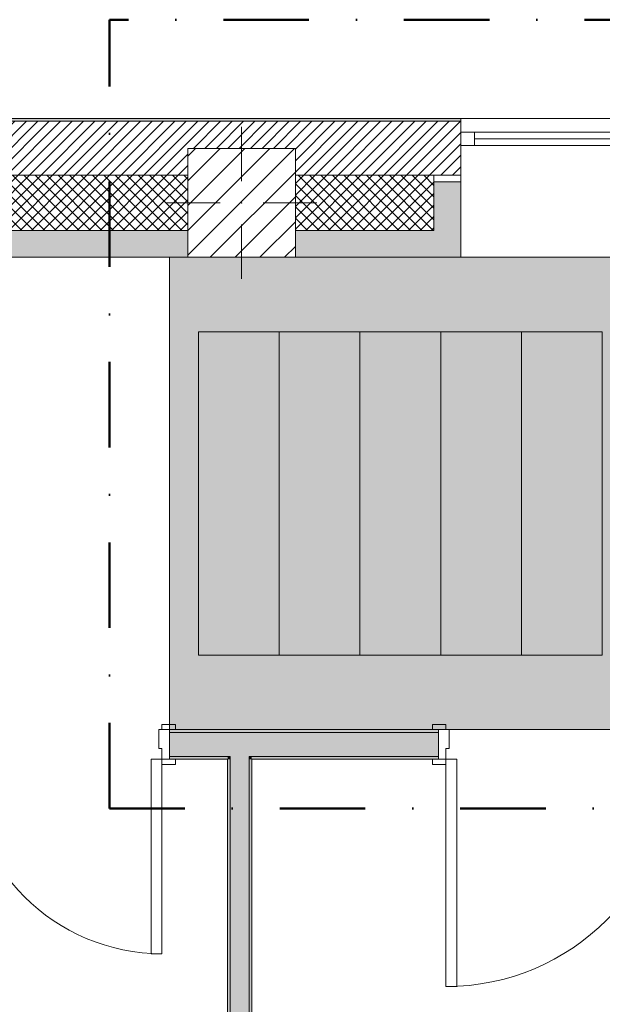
# Model space of a CAD drawing. Header units: millimetres. Extents: x -40968 to 13979, y -19284 to 4746.
# Tile 28 of 106: x -28834 to -26670, y 1090 to 4746. Entities that reach past the tile are written whole.
import ezdxf

# ---------------------------------------------------------------- set-up
doc = ezdxf.new("R2010")
doc.units = ezdxf.units.MM
doc.header["$MEASUREMENT"] = 0
doc.linetypes.add('Punto & Rayas', pattern=[670.277762, 317.5, -176.388889, 0, -176.388874])
doc.linetypes.add('Wipeout_Contour', pattern=[1000, 0, -1000])
for name, color, linetype, lineweight, true_color in [('01_2D_Ambit_Pluma_Nº__242', 7, 'Continuous', 50, 0xfb0013), ('07_CR_Cel Ras pladur_Pluma_Nº__102', 7, 'Continuous', 5, 0xcccccc), ('12_FAÇ_Façana_Pluma_Nº__102', 7, 'Continuous', 5, 0xcccccc), ('12_FAÇ_Façana_Pluma_Nº__174', 7, 'Continuous', 13, 0xe4ad2c), ('12_FAÇ_Façana_Pluma_Nº__176', 7, 'Continuous', 15, 0x93a0c6), ('12_FAÇ_Façana_Pluma_Nº__43', 7, 'Continuous', 5, 0xa4a4a6), ('Nuevo_07_CR_Cel Ras_lames_Pluma_Nº__177', 7, 'Continuous', 15, 0xf7e046), ('Puertas Archicad_Pluma_Nº__3', 7, 'Continuous', 5, 0xa4a4a4), ('Ventanas Archicad_Pluma_Nº__23', 7, 'Continuous', 5, 0xa4a4a6), ('Ventanas Archicad_Pluma_Nº__3', 7, 'Continuous', 5, 0xa4a4a4), ('Ventanas Archicad_Pluma_Nº__43', 7, 'Continuous', 5, 0xa4a4a6)]:
    doc.layers.add(name, color=color, linetype=linetype, lineweight=lineweight, true_color=true_color)
for name, color, linetype in [('07_CR_Cel Ras pladur', 7, 'Continuous'), ('10_ESTR_Pilars', 7, 'Continuous'), ('12_FAÇ_Façana', 7, 'Continuous'), ('Nuevo_07_CR_Cel Ras_lames', 7, 'Continuous'), ('Puertas Archicad', 7, 'Continuous'), ('Ventanas Archicad', 7, 'Continuous')]:
    doc.layers.add(name, color=color, linetype=linetype)
for name, color, linetype, lineweight in [('10_ESTR_Pilars_Pluma_Nº__20', 1, 'Continuous', 5), ('10_ESTR_Pilars_Pluma_Nº__28', 7, 'Continuous', 20), ('10_ESTR_Pilars_Pluma_Nº__42', 8, 'Continuous', 25), ('12_FAÇ_Façana_Pluma_Nº__2', 8, 'Continuous', 5), ('12_FAÇ_Façana_Pluma_Nº__7', 7, 'Continuous', 5), ('Nuevo_07_CR_Cel Ras_lames_Pluma_Nº__20', 1, 'Continuous', 5), ('Puertas Archicad_Pluma_Nº__1', 7, 'Continuous', 5), ('Puertas Archicad_Pluma_Nº__7', 7, 'Continuous', 5), ('Ventanas Archicad_Pluma_Nº__7', 7, 'Continuous', 5)]:
    doc.layers.add(name, color=color, linetype=linetype, lineweight=lineweight)
pattern_1 = [(45, (0, 0), (-21.213203, 21.213203), []), (135, (0, 0), (21.213203, 21.213203), [])]
pattern_2 = [(0, (0, 0), (0, 779.4), [48.75, -401.25]), (0, (225, 389.7), (0, 779.4), [48.75, -401.25]), (60, (0, 0), (-675, 389.7), [48.75, -401.25]), (60, (450, 0), (-675, 389.7), [48.75, -401.25]), (120, (48.75, 0), (675, 389.7), [48.75, -401.25]), (120, (498.75, 0), (675, 389.7), [48.75, -401.25]), (0, (0, 75), (0, 150), [0, -150, 0, -225]), (45, (75, 75), (-106.066, 106.066), [0, -112.5, 0, -187.5])]
pattern_3 = [(45, (0, 0), (-45.96194, 45.96194), [])]

# ---------------------------------------------------------------- blocks, each defined once
blk = doc.blocks.new('Forjado_1_2', base_point=(-28277.4, 2109.6))
at = {"layer": '07_CR_Cel Ras pladur_Pluma_Nº__102', "linetype": 'Continuous', "lineweight": 0, "true_color": 0x333333}
blk.add_hatch(color=250, dxfattribs=at).paths.add_polyline_path([(-28277.4, 2109.6), (7879.6, 2109.6), (7879.6, 3863.5), (-28277.4, 3863.5)])
at = {"layer": '07_CR_Cel Ras pladur_Pluma_Nº__102', "color": 254, "linetype": 'Continuous', "lineweight": 5, "true_color": 0xcccccc, "flags": 128}
blk.add_lwpolyline([(-28277.4, 2109.6), (7879.6, 2109.6), (7879.6, 3863.5), (-28277.4, 3863.5)], close=True, dxfattribs=at)
blk = doc.blocks.new('Forjado_142_2', base_point=(-27270.2, 3586.5))
at = {"layer": 'Nuevo_07_CR_Cel Ras_lames_Pluma_Nº__177', "linetype": 'Continuous', "lineweight": 0, "true_color": 0x3d3811}
blk.add_hatch(color=48, dxfattribs=at).paths.add_polyline_path([(-27270.2, 3586.5), (-27270.2, 2386.5), (-26970.2, 2386.5), (-26970.2, 3586.5)])
at = {"layer": 'Nuevo_07_CR_Cel Ras_lames_Pluma_Nº__20', "color": 1, "linetype": 'Continuous', "lineweight": 5, "flags": 128}
blk.add_lwpolyline([(-27270.2, 3586.5), (-27270.2, 2386.5), (-26970.2, 2386.5), (-26970.2, 3586.5)], close=True, dxfattribs=at)
blk = doc.blocks.new('Forjado_143_2', base_point=(-26970.2, 3586.5))
at = {"layer": 'Nuevo_07_CR_Cel Ras_lames_Pluma_Nº__177', "linetype": 'Continuous', "lineweight": 0, "true_color": 0x3d3811}
blk.add_hatch(color=48, dxfattribs=at).paths.add_polyline_path([(-26970.2, 3586.5), (-26970.2, 2386.5), (-26670.2, 2386.5), (-26670.2, 3586.5)])
at = {"layer": 'Nuevo_07_CR_Cel Ras_lames_Pluma_Nº__20', "color": 1, "linetype": 'Continuous', "lineweight": 5, "flags": 128}
blk.add_lwpolyline([(-26970.2, 3586.5), (-26970.2, 2386.5), (-26670.2, 2386.5), (-26670.2, 3586.5)], close=True, dxfattribs=at)
blk = doc.blocks.new('Forjado_148_2', base_point=(-27570.2, 3586.5))
at = {"layer": 'Nuevo_07_CR_Cel Ras_lames_Pluma_Nº__177', "linetype": 'Continuous', "lineweight": 0, "true_color": 0x3d3811}
blk.add_hatch(color=48, dxfattribs=at).paths.add_polyline_path([(-27570.2, 3586.5), (-27570.2, 2386.5), (-27270.2, 2386.5), (-27270.2, 3586.5)])
at = {"layer": 'Nuevo_07_CR_Cel Ras_lames_Pluma_Nº__20', "color": 1, "linetype": 'Continuous', "lineweight": 5, "flags": 128}
blk.add_lwpolyline([(-27570.2, 3586.5), (-27570.2, 2386.5), (-27270.2, 2386.5), (-27270.2, 3586.5)], close=True, dxfattribs=at)
blk = doc.blocks.new('Forjado_258_2', base_point=(-27870.2, 3586.5))
at = {"layer": 'Nuevo_07_CR_Cel Ras_lames_Pluma_Nº__177', "linetype": 'Continuous', "lineweight": 0, "true_color": 0x3d3811}
blk.add_hatch(color=48, dxfattribs=at).paths.add_polyline_path([(-27870.2, 3586.5), (-27870.2, 2386.5), (-27570.2, 2386.5), (-27570.2, 3586.5)])
at = {"layer": 'Nuevo_07_CR_Cel Ras_lames_Pluma_Nº__20', "color": 1, "linetype": 'Continuous', "lineweight": 5, "flags": 128}
blk.add_lwpolyline([(-27870.2, 3586.5), (-27870.2, 2386.5), (-27570.2, 2386.5), (-27570.2, 3586.5)], close=True, dxfattribs=at)
blk = doc.blocks.new('Forjado_259_2', base_point=(-28170.2, 3586.5))
at = {"layer": 'Nuevo_07_CR_Cel Ras_lames_Pluma_Nº__177', "linetype": 'Continuous', "lineweight": 0, "true_color": 0x3d3811}
blk.add_hatch(color=48, dxfattribs=at).paths.add_polyline_path([(-28170.2, 3586.5), (-28170.2, 2386.5), (-27870.2, 2386.5), (-27870.2, 3586.5)])
at = {"layer": 'Nuevo_07_CR_Cel Ras_lames_Pluma_Nº__20', "color": 1, "linetype": 'Continuous', "lineweight": 5, "flags": 128}
blk.add_lwpolyline([(-28170.2, 3586.5), (-28170.2, 2386.5), (-27870.2, 2386.5), (-27870.2, 3586.5)], close=True, dxfattribs=at)
blk = doc.blocks.new('Ventana Vertical Multi-Faja 27_2')
at = {"layer": 'Ventanas Archicad_Pluma_Nº__23', "color": 253, "linetype": 'Continuous', "lineweight": 5, "true_color": 0xa4a4a6}
for p, q in [((-600, 0), (-550, 0)), ((-550, 0), (-550, -50)), ((550, -50), (550, 0)), ((550, 0), (600, 0)), ((-550, -50), (-600, -50)), ((600, -50), (550, -50))]:
    blk.add_line(p, q, dxfattribs=at)
at = {"layer": 'Ventanas Archicad_Pluma_Nº__3', "color": 253, "linetype": 'Continuous', "lineweight": 5, "true_color": 0xa4a4a4}
for p, q in [((-600, 50), (600, 50)), ((-550, 0), (550, 0)), ((-550, -25), (550, -25)), ((550, -50), (-550, -50)), ((-600, -465), (600, -465))]:
    blk.add_line(p, q, dxfattribs=at)
at = {"layer": 'Ventanas Archicad_Pluma_Nº__43', "color": 253, "linetype": 'Continuous', "lineweight": 5, "true_color": 0xa4a4a6}
for p, q in [((-600, -160), (-600, -185)), ((600, -160), (600, -185))]:
    blk.add_line(p, q, dxfattribs=at)
at = {"layer": 'Ventanas Archicad_Pluma_Nº__7', "color": 7, "linetype": 'Continuous', "lineweight": 5}
for p, q in [((-600, 50), (-600, 40)), ((-600, 40), (-600, 0)), ((600, 50), (600, 40)), ((600, 40), (600, 0)), ((-600, 0), (-600, -50)), ((-600, 0), (-600, -50)), ((600, 0), (600, -50)), ((600, 0), (600, -50)), ((-600, -50), (-600, -160)), ((600, -50), (600, -160)), ((-600, -185), (-600, -365)), ((-600, -185), (-600, -365)), ((600, -185), (600, -365)), ((600, -185), (600, -365)), ((-600, -365), (-600, -465)), ((-600, -365), (-600, -465)), ((600, -365), (600, -465)), ((600, -365), (600, -465))]:
    blk.add_line(p, q, dxfattribs=at)
blk = doc.blocks.new('Muro_3_2', base_point=(11882.6, 4378.5))
at = {"layer": '12_FAÇ_Façana', "linetype": 'Continuous', "lineweight": 0, "true_color": 0x000000}
h = blk.add_hatch(dxfattribs=at)
h.set_pattern_fill('Yeso_0002', color=18, style=0, pattern_type=2)
h.set_pattern_definition([(0, (0, 0), (0, 75), [0, -75])])
h.paths.add_polyline_path([(-27195.4, 4168.5), (-27295.4, 4168.5), (-27295.4, 4143.5), (-27195.4, 4143.5)])
at = {"layer": '12_FAÇ_Façana_Pluma_Nº__102', "linetype": 'Continuous', "lineweight": 0, "true_color": 0xe5e5e5}
for points in [[(-27295.4, 3963.5), (-27195.4, 3863.5), (-27195.4, 4143.5), (-27295.4, 4143.5)], [(-28209.8, 3963.5), (-40967.7, 3963.5), (-40967.7, 3863.5), (-28209.8, 3863.5)], [(-27809.8, 3863.5), (-27195.4, 3863.5), (-27295.4, 3963.5), (-27809.8, 3963.5)]]:
    blk.add_hatch(color=254, dxfattribs=at).paths.add_polyline_path(points)
at = {"layer": '12_FAÇ_Façana_Pluma_Nº__174', "linetype": 'Continuous', "lineweight": 13, "true_color": 0xe4ad2c}
h = blk.add_hatch(dxfattribs=at)
h.set_pattern_fill('SATE_Aislamiento_0002', color=42, style=0, pattern_type=2)
h.set_pattern_definition(pattern_1)
h.paths.add_polyline_path([(-40967.7, 3963.5), (-28209.8, 3963.5), (-28209.8, 4168.5), (-40967.7, 4168.5)])
h = blk.add_hatch(dxfattribs=at)
h.set_pattern_fill('SATE_Aislamiento_0002', color=42, style=0, pattern_type=2)
h.set_pattern_definition(pattern_1)
h.paths.add_polyline_path([(-27809.8, 4168.5), (-27809.8, 3963.5), (-27295.4, 3963.5), (-27295.4, 4143.5), (-27295.4, 4168.5)])
at = {"layer": '12_FAÇ_Façana_Pluma_Nº__176', "linetype": 'Continuous', "lineweight": 0, "true_color": 0x495063}
blk.add_hatch(color=251, dxfattribs=at).paths.add_polyline_path([(-40967.7, 4378.5), (-40967.7, 4368.5), (-27195.4, 4368.5), (-27195.4, 4378.5)])
at = {"layer": '12_FAÇ_Façana_Pluma_Nº__2', "linetype": 'Continuous', "lineweight": 5}
h = blk.add_hatch(dxfattribs=at)
h.set_pattern_fill('Ceramic_0002', color=8, style=0, pattern_type=2)
h.set_pattern_definition([(45, (0, 0), (-21.213203, 21.213203), [])])
h.paths.add_polyline_path([(-40967.7, 4168.5), (-28209.8, 4168.5), (-28209.8, 4268), (-27809.8, 4268), (-27809.8, 4168.5), (-27195.4, 4168.5), (-27195.4, 4368.5), (-40967.7, 4368.5)])
at = {"layer": '12_FAÇ_Façana_Pluma_Nº__43', "color": 253, "linetype": 'Continuous', "lineweight": 5, "true_color": 0xa4a4a6}
for p, q in [((-27295.4, 4168.5), (-27195.4, 4168.5)), ((-27295.4, 4143.5), (-27295.4, 4168.5)), ((-27195.4, 4168.5), (-27195.4, 4143.5)), ((-27195.4, 4143.5), (-27295.4, 4143.5))]:
    blk.add_line(p, q, dxfattribs=at)
at = {"layer": '12_FAÇ_Façana_Pluma_Nº__7', "color": 7, "linetype": 'Continuous', "lineweight": 5}
for p, q in [((-27195.4, 4368.5), (-40967.7, 4368.5)), ((-27195.4, 4378.5), (-27195.4, 4368.5)), ((-27195.4, 4368.5), (-27195.4, 4328.5)), ((-27195.4, 4328.5), (-27195.4, 4278.5)), ((-27195.4, 4278.5), (-27195.4, 4168.5)), ((-28209.8, 4168.5), (-40967.7, 4168.5)), ((-27295.4, 4168.5), (-27809.8, 4168.5)), ((-27295.4, 3963.5), (-27295.4, 4143.5)), ((-27195.4, 4143.5), (-27195.4, 3963.5)), ((-27195.4, 4143.5), (-27195.4, 3963.5)), ((-40967.7, 3963.5), (-28209.8, 3963.5)), ((-27809.8, 3963.5), (-27295.4, 3963.5)), ((-27195.4, 3963.5), (-27195.4, 3863.5)), ((-27195.4, 3963.5), (-27195.4, 3863.5))]:
    blk.add_line(p, q, dxfattribs=at)
at = {"layer": '12_FAÇ_Façana_Pluma_Nº__7', "color": 7, "linetype": 'Continuous', "lineweight": 5, "flags": 128}
for points in [[(-27195.4, 4378.5), (-40967.7, 4378.5)], [(-40967.7, 3863.5), (-28209.8, 3863.5)], [(-27809.8, 3863.5), (-27195.4, 3863.5)]]:
    blk.add_lwpolyline(points, dxfattribs=at)
at = {"layer": 'Ventanas Archicad', "color": 253, "linetype": 'Continuous', "lineweight": 5, "true_color": 0xa4a4a6, "zscale": 1000}
blk.add_blockref('Ventana Vertical Multi-Faja 27_2', (-26595.4, 4328.5), dxfattribs=at)
blk = doc.blocks.new('Puerta Doble 27')
at = {"layer": 'Puertas Archicad', "linetype": 'Continuous', "lineweight": 0, "true_color": 0xffffff}
h = blk.add_hatch(dxfattribs=at)
h.set_pattern_fill('Hormigón_en_Masa_0002', style=0, pattern_type=2)
h.set_pattern_definition(pattern_2)
h.paths.add_polyline_path([(-722, 722), (-722, 0), (-682, 0), (-682, 722)])
h = blk.add_hatch(dxfattribs=at)
h.set_pattern_fill('Hormigón_en_Masa_0002', style=0, pattern_type=2)
h.set_pattern_definition(pattern_2)
h.paths.add_polyline_path([(722, 722), (682, 722), (682, 0), (722, 0)])
h = blk.add_hatch(dxfattribs=at)
h.set_pattern_fill('Hormigón_en_Masa_0002', style=0, pattern_type=2)
h.set_pattern_definition(pattern_2)
h.paths.add_polyline_path([(-722, 0), (-722, 19), (-772, 19), (-772, 0)])
h = blk.add_hatch(dxfattribs=at)
h.set_pattern_fill('Hormigón_en_Masa_0002', style=0, pattern_type=2)
h.set_pattern_definition(pattern_2)
h.paths.add_polyline_path([(722, 19), (722, 0), (772, 0), (772, 19)])
h = blk.add_hatch(dxfattribs=at)
h.set_pattern_fill('Hormigón_en_Masa_0002', style=0, pattern_type=2)
h.set_pattern_definition(pattern_2)
h.paths.add_polyline_path([(-722, -109), (-722, -90), (-772, -90), (-772, -109)])
h = blk.add_hatch(dxfattribs=at)
h.set_pattern_fill('Hormigón_en_Masa_0002', style=0, pattern_type=2)
h.set_pattern_definition(pattern_2)
h.paths.add_polyline_path([(722, -90), (722, -109), (772, -109), (772, -90)])
at = {"layer": 'Puertas Archicad_Pluma_Nº__1', "color": 7, "linetype": 'Continuous', "lineweight": 5}
for p, q in [((-722, 722), (-722, 0)), ((-682, 722), (-722, 722)), ((-682, 0), (-682, 722)), ((682, 0), (682, 722)), ((682, 722), (722, 722)), ((722, 722), (722, 0)), ((-722, 0), (-750, 0)), ((-750, 0), (-750, -90)), ((-722, -40), (-722, 0)), ((-722, 0), (-682, 0)), ((722, 0), (682, 0)), ((750, 0), (722, 0)), ((722, 0), (722, -40)), ((750, -90), (750, 0)), ((-710, -40), (-722, -40)), ((-710, -90), (-710, -40)), ((722, -40), (710, -40)), ((710, -40), (710, -90)), ((-750, -90), (-710, -90)), ((710, -90), (750, -90))]:
    blk.add_line(p, q, dxfattribs=at)
at = {"layer": 'Puertas Archicad_Pluma_Nº__3', "color": 253, "linetype": 'Continuous', "lineweight": 5, "true_color": 0xa4a4a4}
for p, q in [((-772, 0), (-772, 19)), ((-772, 19), (-722, 19)), ((-722, 0), (-772, 0)), ((-722, 19), (-722, 0)), ((722, 19), (772, 19)), ((722, 0), (722, 19)), ((772, 0), (722, 0)), ((772, 19), (772, 0)), ((-772, -109), (-772, -90)), ((-772, -90), (-722, -90)), ((-722, -109), (-772, -109)), ((-722, -90), (-722, -109)), ((722, -90), (772, -90)), ((722, -109), (722, -90)), ((772, -109), (722, -109)), ((772, -90), (772, -109))]:
    blk.add_line(p, q, dxfattribs=at)
for centre, start, end in [((-722, 0), 0, 90), ((722, 0), 90, 180)]:
    blk.add_arc(centre, 722, start, end, dxfattribs=at)
at = {"layer": 'Puertas Archicad_Pluma_Nº__7', "color": 7, "linetype": 'Continuous', "lineweight": 5}
for p, q in [((-750, 0), (-772, 0)), ((-750, 0), (-772, 0)), ((-750, 0), (-750, -10)), ((-750, 0), (-750, -10)), ((750, 0), (750, -10)), ((750, 0), (750, -10)), ((750, 0), (772, 0)), ((750, 0), (772, 0)), ((-750, -10), (-750, -80)), ((-750, -10), (-750, -80)), ((750, -10), (750, -80)), ((750, -10), (750, -80)), ((-750, -90), (-772, -90)), ((-750, -90), (-772, -90)), ((-750, -80), (-750, -90)), ((-750, -80), (-750, -90)), ((750, -80), (750, -90)), ((750, -80), (750, -90)), ((750, -90), (772, -90)), ((750, -90), (772, -90))]:
    blk.add_line(p, q, dxfattribs=at)
blk = doc.blocks.new('Muro_61_2', base_point=(-27971.8, -1194))
at = {"layer": '12_FAÇ_Façana_Pluma_Nº__102', "linetype": 'Continuous', "lineweight": 0, "true_color": 0xe5e5e5}
for points in [[(-28051.8, 1999.6), (-27981.8, 1999.6), (-27981.8, 2009.6), (-28051.8, 2009.6)], [(-28051.8, 1999.6), (-28051.8, 645.4), (-27981.8, 645.4), (-27981.8, 1999.6)], [(-27981.8, -854.6), (-28051.8, -854.6), (-28051.8, -1033), (-27981.8, -1033)]]:
    blk.add_hatch(color=254, dxfattribs=at).paths.add_polyline_path(points)
at = {"layer": '12_FAÇ_Façana_Pluma_Nº__176', "linetype": 'Continuous', "lineweight": 0, "true_color": 0x495063}
for points in [[(-28051.8, 1999.6), (-28061.8, 1999.6), (-28061.8, 645.4), (-28051.8, 645.4)], [(-27981.8, 645.4), (-27971.8, 645.4), (-27971.8, 1999.6), (-27981.8, 1999.6)], [(-28061.8, -1033), (-28051.8, -1033), (-28051.8, -854.6), (-28061.8, -854.6)], [(-27981.8, -854.6), (-27981.8, -1033), (-27971.8, -1033), (-27971.8, -854.6)]]:
    blk.add_hatch(color=251, dxfattribs=at).paths.add_polyline_path(points)
at = {"layer": '12_FAÇ_Façana_Pluma_Nº__7', "color": 7, "linetype": 'Continuous', "lineweight": 5}
for p, q in [((-28051.8, 2009.6), (-28051.8, 1999.6)), ((-28051.8, 1999.6), (-28051.8, 645.4)), ((-27981.8, 1999.6), (-27981.8, 2009.6)), ((-27981.8, 645.4), (-27981.8, 1999.6)), ((-28061.8, 645.4), (-28061.8, 667.4)), ((-27971.8, 645.4), (-27971.8, 667.4)), ((-28051.8, 645.4), (-28061.8, 645.4)), ((-27981.8, 645.4), (-28051.8, 645.4)), ((-27971.8, 645.4), (-27981.8, 645.4)), ((-28061.8, -854.6), (-28061.8, -876.6)), ((-28051.8, -854.6), (-28061.8, -854.6)), ((-28051.8, -854.6), (-28051.8, -1033)), ((-27981.8, -854.6), (-28051.8, -854.6)), ((-27981.8, -1033), (-27981.8, -854.6)), ((-27971.8, -854.6), (-27981.8, -854.6)), ((-27971.8, -854.6), (-27971.8, -876.6))]:
    blk.add_line(p, q, dxfattribs=at)
at = {"layer": '12_FAÇ_Façana_Pluma_Nº__7', "color": 7, "linetype": 'Continuous', "lineweight": 5, "flags": 128}
for points in [[(-28061.8, 1999.6), (-28061.8, 645.4)], [(-27971.8, 645.4), (-27971.8, 1999.6)], [(-28061.8, -854.6), (-28061.8, -1033)], [(-27971.8, -1033), (-27971.8, -854.6)]]:
    blk.add_lwpolyline(points, dxfattribs=at)
at = {"layer": 'Puertas Archicad', "color": 253, "linetype": 'Continuous', "lineweight": 5, "true_color": 0xa4a4a6, "xscale": -1, "zscale": 1000, "rotation": 270.0000000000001}
blk.add_blockref('Puerta Doble 27', (-27971.8, -104.6), dxfattribs=at)
blk = doc.blocks.new('Puerta 27_5')
at = {"layer": 'Puertas Archicad_Pluma_Nº__1', "color": 7, "linetype": 'Continuous', "lineweight": 5}
for p, q in [((382, 0), (382, 844)), ((382, 844), (422, 844)), ((422, 844), (422, 0)), ((-472, 0), (-472, 19)), ((-472, 19), (-422, 19)), ((-422, 0), (-472, 0)), ((-422, 0), (-450, 0)), ((-450, 0), (-450, -110)), ((-422, 19), (-422, 0)), ((-422, -40), (-422, 0)), ((422, 0), (382, 0)), ((422, 19), (472, 19)), ((422, 0), (422, 19)), ((472, 0), (422, 0)), ((450, 0), (422, 0)), ((422, 0), (422, -40)), ((450, -110), (450, 0)), ((472, 19), (472, 0)), ((-410, -40), (-422, -40)), ((-410, -110), (-410, -40)), ((422, -40), (410, -40)), ((410, -40), (410, -110)), ((-472, -129), (-472, -110)), ((-472, -110), (-422, -110)), ((-422, -129), (-472, -129)), ((-450, -110), (-410, -110)), ((-422, -110), (-422, -129)), ((410, -110), (450, -110)), ((422, -110), (472, -110)), ((422, -129), (422, -110)), ((472, -129), (422, -129)), ((472, -110), (472, -129))]:
    blk.add_line(p, q, dxfattribs=at)
at = {"layer": 'Puertas Archicad_Pluma_Nº__3', "color": 253, "linetype": 'Continuous', "lineweight": 5, "true_color": 0xa4a4a4}
blk.add_arc((422, 0), 844, 90, 180, dxfattribs=at)
at = {"layer": 'Puertas Archicad_Pluma_Nº__7', "color": 7, "linetype": 'Continuous', "lineweight": 5}
for p, q in [((-450, 0), (-472, 0)), ((-450, 0), (-472, 0)), ((-450, 0), (-450, -10)), ((-450, 0), (-450, -10)), ((450, 0), (450, -10)), ((450, 0), (450, -10)), ((450, 0), (472, 0)), ((450, 0), (472, 0)), ((-450, -10), (-450, -100)), ((-450, -10), (-450, -100)), ((450, -10), (450, -100)), ((450, -10), (450, -100)), ((-450, -100), (-450, -110)), ((-450, -100), (-450, -110)), ((450, -100), (450, -110)), ((450, -100), (450, -110)), ((-450, -110), (-472, -110)), ((-450, -110), (-472, -110)), ((450, -110), (472, -110)), ((450, -110), (472, -110))]:
    blk.add_line(p, q, dxfattribs=at)
blk = doc.blocks.new('Puerta Doble 27_3')
at = {"layer": 'Puertas Archicad', "linetype": 'Continuous', "lineweight": 0, "true_color": 0xffffff}
h = blk.add_hatch(dxfattribs=at)
h.set_pattern_fill('Hormigón_en_Masa_0002', style=0, pattern_type=2)
h.set_pattern_definition(pattern_2)
h.paths.add_polyline_path([(-722, 722), (-722, 0), (-682, 0), (-682, 722)])
h = blk.add_hatch(dxfattribs=at)
h.set_pattern_fill('Hormigón_en_Masa_0002', style=0, pattern_type=2)
h.set_pattern_definition(pattern_2)
h.paths.add_polyline_path([(722, 722), (682, 722), (682, 0), (722, 0)])
h = blk.add_hatch(dxfattribs=at)
h.set_pattern_fill('Hormigón_en_Masa_0002', style=0, pattern_type=2)
h.set_pattern_definition(pattern_2)
h.paths.add_polyline_path([(-722, 0), (-722, 19), (-772, 19), (-772, 0)])
h = blk.add_hatch(dxfattribs=at)
h.set_pattern_fill('Hormigón_en_Masa_0002', style=0, pattern_type=2)
h.set_pattern_definition(pattern_2)
h.paths.add_polyline_path([(722, 19), (722, 0), (772, 0), (772, 19)])
h = blk.add_hatch(dxfattribs=at)
h.set_pattern_fill('Hormigón_en_Masa_0002', style=0, pattern_type=2)
h.set_pattern_definition(pattern_2)
h.paths.add_polyline_path([(-722, -129), (-722, -110), (-772, -110), (-772, -129)])
h = blk.add_hatch(dxfattribs=at)
h.set_pattern_fill('Hormigón_en_Masa_0002', style=0, pattern_type=2)
h.set_pattern_definition(pattern_2)
h.paths.add_polyline_path([(722, -110), (722, -129), (772, -129), (772, -110)])
at = {"layer": 'Puertas Archicad_Pluma_Nº__1', "color": 7, "linetype": 'Continuous', "lineweight": 5}
for p, q in [((-722, 722), (-722, 0)), ((-682, 722), (-722, 722)), ((-682, 0), (-682, 722)), ((682, 0), (682, 722)), ((682, 722), (722, 722)), ((722, 722), (722, 0)), ((-722, 0), (-750, 0)), ((-750, 0), (-750, -110)), ((-722, -40), (-722, 0)), ((-722, 0), (-682, 0)), ((722, 0), (682, 0)), ((750, 0), (722, 0)), ((722, 0), (722, -40)), ((750, -110), (750, 0)), ((-710, -40), (-722, -40)), ((-710, -110), (-710, -40)), ((722, -40), (710, -40)), ((710, -40), (710, -110)), ((-750, -110), (-710, -110)), ((710, -110), (750, -110))]:
    blk.add_line(p, q, dxfattribs=at)
at = {"layer": 'Puertas Archicad_Pluma_Nº__3', "color": 253, "linetype": 'Continuous', "lineweight": 5, "true_color": 0xa4a4a4}
for p, q in [((-772, 0), (-772, 19)), ((-772, 19), (-722, 19)), ((-722, 0), (-772, 0)), ((-722, 19), (-722, 0)), ((722, 19), (772, 19)), ((722, 0), (722, 19)), ((772, 0), (722, 0)), ((772, 19), (772, 0)), ((-772, -129), (-772, -110)), ((-772, -110), (-722, -110)), ((-722, -129), (-772, -129)), ((-722, -110), (-722, -129)), ((722, -110), (772, -110)), ((722, -129), (722, -110)), ((772, -129), (722, -129)), ((772, -110), (772, -129))]:
    blk.add_line(p, q, dxfattribs=at)
for centre, start, end in [((-722, 0), 0, 90), ((722, 0), 90, 180)]:
    blk.add_arc(centre, 722, start, end, dxfattribs=at)
at = {"layer": 'Puertas Archicad_Pluma_Nº__7', "color": 7, "linetype": 'Continuous', "lineweight": 5}
for p, q in [((-750, 0), (-772, 0)), ((-750, 0), (-772, 0)), ((-750, 0), (-750, -10)), ((-750, 0), (-750, -10)), ((750, 0), (750, -10)), ((750, 0), (750, -10)), ((750, 0), (772, 0)), ((750, 0), (772, 0)), ((-750, -10), (-750, -100)), ((-750, -10), (-750, -100)), ((750, -10), (750, -100)), ((750, -10), (750, -100)), ((-750, -100), (-750, -110)), ((-750, -100), (-750, -110)), ((750, -100), (750, -110)), ((750, -100), (750, -110)), ((-750, -110), (-772, -110)), ((-750, -110), (-772, -110)), ((750, -110), (772, -110)), ((750, -110), (772, -110))]:
    blk.add_line(p, q, dxfattribs=at)
blk = doc.blocks.new('Muro_72_2', base_point=(-23028.4, 1999.6))
at = {"layer": '12_FAÇ_Façana_Pluma_Nº__102', "linetype": 'Continuous', "lineweight": 0, "true_color": 0xe5e5e5}
for points in [[(-28277.4, 2009.6), (-28051.8, 2009.6), (-28051.8, 2099.6), (-28277.4, 2099.6)], [(-28051.8, 2009.6), (-27981.8, 2009.6), (-27981.8, 2099.6), (-28051.8, 2099.6)], [(-27981.8, 2009.6), (-27278.7, 2009.6), (-27278.7, 2099.6), (-27981.8, 2099.6)]]:
    blk.add_hatch(color=254, dxfattribs=at).paths.add_polyline_path(points)
at = {"layer": '12_FAÇ_Façana_Pluma_Nº__176', "linetype": 'Continuous', "lineweight": 0, "true_color": 0x495063}
for points in [[(-28277.4, 2109.6), (-28277.4, 2099.6), (-27278.7, 2099.6), (-27278.7, 2109.6)], [(-28061.8, 2009.6), (-28277.4, 2009.6), (-28277.4, 1999.6), (-28061.8, 1999.6)], [(-28061.8, 1999.6), (-28051.8, 1999.6), (-28051.8, 2009.6), (-28061.8, 2009.6)], [(-27981.8, 1999.6), (-27971.8, 1999.6), (-27971.8, 2009.6), (-27981.8, 2009.6)], [(-27278.7, 2009.6), (-27971.8, 2009.6), (-27971.8, 1999.6), (-27278.7, 1999.6)]]:
    blk.add_hatch(color=251, dxfattribs=at).paths.add_polyline_path(points)
at = {"layer": '12_FAÇ_Façana_Pluma_Nº__7', "color": 7, "linetype": 'Continuous', "lineweight": 5}
for p, q in [((-28277.4, 2109.6), (-28255.4, 2109.6)), ((-28277.4, 2099.6), (-28277.4, 2109.6)), ((-28051.8, 2099.6), (-28277.4, 2099.6)), ((-28277.4, 2009.6), (-28277.4, 2099.6)), ((-27981.8, 2099.6), (-28051.8, 2099.6)), ((-27278.7, 2099.6), (-27981.8, 2099.6)), ((-27278.7, 2109.6), (-27300.7, 2109.6)), ((-27278.7, 2099.6), (-27278.7, 2109.6)), ((-27278.7, 2009.6), (-27278.7, 2099.6)), ((-28277.4, 2009.6), (-28051.8, 2009.6)), ((-28277.4, 1999.6), (-28277.4, 2009.6)), ((-28277.4, 1999.6), (-28255.4, 1999.6)), ((-28051.8, 2009.6), (-28051.8, 1999.6)), ((-27981.8, 1999.6), (-27981.8, 2009.6)), ((-27981.8, 2009.6), (-27278.7, 2009.6)), ((-27278.7, 1999.6), (-27300.7, 1999.6)), ((-27278.7, 1999.6), (-27278.7, 2009.6))]:
    blk.add_line(p, q, dxfattribs=at)
at = {"layer": '12_FAÇ_Façana_Pluma_Nº__7', "color": 7, "linetype": 'Continuous', "lineweight": 5, "flags": 128}
for points in [[(-27278.7, 2109.6), (-28277.4, 2109.6)], [(-28277.4, 1999.6), (-28061.8, 1999.6)], [(-27971.8, 1999.6), (-27278.7, 1999.6)]]:
    blk.add_lwpolyline(points, dxfattribs=at)
at = {"layer": 'Puertas Archicad', "color": 253, "linetype": 'Continuous', "lineweight": 5, "true_color": 0xa4a4a6, "zscale": 1000, "rotation": 180}
for name, p in [('Puerta Doble 27_3', (-29027.4, 1999.6)), ('Puerta 27_5', (-26828.7, 1999.6))]:
    blk.add_blockref(name, p, dxfattribs=at)
blk = doc.blocks.new('Pilar_37_2', base_point=(-28009.8, 4065.7))
at = {"color": 254, "linetype": 'Wipeout_Contour', "lineweight": 0, "ltscale": 113216.11852}
blk.add_wipeout([(-28209.8, 3863.5), (-27809.8, 3863.5), (-27809.8, 4268), (-28209.8, 4268)], dxfattribs=at).dxf.layer = '10_ESTR_Pilars'
at = {"layer": '10_ESTR_Pilars_Pluma_Nº__42', "linetype": 'Continuous', "lineweight": 25}
h = blk.add_hatch(dxfattribs=at)
h.set_pattern_fill('00_GCT_trama_45º_e1_400__06', color=8, style=0, pattern_type=2)
h.set_pattern_definition(pattern_3)
h.paths.add_polyline_path([(-28209.8, 3863.5), (-27809.8, 3863.5), (-27809.8, 4268), (-28209.8, 4268)])
at = {"layer": '10_ESTR_Pilars_Pluma_Nº__20', "color": 1, "linetype": 'Continuous', "lineweight": 5}
for p, q in [((-28009.8, 4145.7), (-28009.8, 4348)), ((-28089.8, 4065.7), (-28289.8, 4065.7)), ((-27929.8, 4065.7), (-27729.8, 4065.7)), ((-28009.8, 3985.7), (-28009.8, 3783.5))]:
    blk.add_line(p, q, dxfattribs=at)
blk.add_point((-28009.8, 4065.7), dxfattribs=at)
at = {"layer": '10_ESTR_Pilars_Pluma_Nº__28', "color": 7, "linetype": 'Continuous', "lineweight": 20, "flags": 128}
blk.add_lwpolyline([(-28209.8, 3863.5), (-27809.8, 3863.5), (-27809.8, 4268), (-28209.8, 4268)], close=True, dxfattribs=at)
blk = doc.blocks.new('Pilar_44_2', base_point=(-28009.8, 4065.7))
at = {"color": 254, "linetype": 'Wipeout_Contour', "lineweight": 0, "ltscale": 113216.11852}
blk.add_wipeout([(-28209.8, 3863.5), (-27809.8, 3863.5), (-27809.8, 4268), (-28209.8, 4268)], dxfattribs=at).dxf.layer = '10_ESTR_Pilars'
at = {"layer": '10_ESTR_Pilars_Pluma_Nº__42', "linetype": 'Continuous', "lineweight": 25}
h = blk.add_hatch(dxfattribs=at)
h.set_pattern_fill('00_GCT_trama_45º_e1_400__06', color=8, style=0, pattern_type=2)
h.set_pattern_definition(pattern_3)
h.paths.add_polyline_path([(-28209.8, 3863.5), (-27809.8, 3863.5), (-27809.8, 4268), (-28209.8, 4268)])
at = {"layer": '10_ESTR_Pilars_Pluma_Nº__20', "color": 1, "linetype": 'Continuous', "lineweight": 5}
for p, q in [((-28009.8, 4145.7), (-28009.8, 4348)), ((-28089.8, 4065.7), (-28289.8, 4065.7)), ((-27929.8, 4065.7), (-27729.8, 4065.7)), ((-28009.8, 3985.7), (-28009.8, 3783.5))]:
    blk.add_line(p, q, dxfattribs=at)
blk.add_point((-28009.8, 4065.7), dxfattribs=at)
at = {"layer": '10_ESTR_Pilars_Pluma_Nº__28', "color": 7, "linetype": 'Continuous', "lineweight": 20, "flags": 128}
blk.add_lwpolyline([(-28209.8, 3863.5), (-27809.8, 3863.5), (-27809.8, 4268), (-28209.8, 4268)], close=True, dxfattribs=at)

msp = doc.modelspace()

# ---------------------------------------------------------------- linework, layer by layer
at = {"layer": '01_2D_Ambit_Pluma_Nº__242', "color": 1, "linetype": 'Punto & Rayas', "lineweight": 50, "true_color": 0xfb0013, "flags": 128}
msp.add_lwpolyline([(-28500, 1816.8), (-28500, 4745.9), (7879.6, 4745.9), (7879.6, -1396.9), (6474.1, -1396.9), (6474.1, -11392.7), (6916.3, -11392.7), (6916.3, -17756.6), (-3932.3, -17756.6), (-3932.3, -11834.9), (-2447.9, -11834.9), (-2447.9, -2249.6), (-23311.2, -2249.6), (-23311.2, 1816.8)], close=True, dxfattribs=at)

# ---------------------------------------------------------------- block references
at = {"layer": '07_CR_Cel Ras pladur', "color": 254, "linetype": 'Continuous', "lineweight": 5, "true_color": 0xcccccc}
msp.add_blockref('Forjado_1_2', (-28277.4, 2109.6), dxfattribs=at)
at = {"layer": '12_FAÇ_Façana', "color": 7, "lineweight": 20}
for name, p in [('Muro_3_2', (11882.6, 4378.5)), ('Muro_72_2', (-23028.4, 1999.6)), ('Muro_61_2', (-27971.8, -1194))]:
    msp.add_blockref(name, p, dxfattribs=at)
at = {"layer": 'Nuevo_07_CR_Cel Ras_lames', "color": 1, "linetype": 'Continuous', "lineweight": 5}
for name, p in [('Forjado_259_2', (-28170.2, 3586.5)), ('Forjado_258_2', (-27870.2, 3586.5)), ('Forjado_148_2', (-27570.2, 3586.5)), ('Forjado_142_2', (-27270.2, 3586.5)), ('Forjado_143_2', (-26970.2, 3586.5))]:
    msp.add_blockref(name, p, dxfattribs=at)

# ---------------------------------------------------------------- next in the draw order: block references
at = {"layer": '10_ESTR_Pilars', "color": 7, "lineweight": 20}
msp.add_blockref('Pilar_37_2', (-28009.8, 4065.7), dxfattribs=at)

# ---------------------------------------------------------------- next in the draw order: block references
msp.add_blockref('Pilar_44_2', (-28009.8, 4065.7), dxfattribs=at)

doc.saveas('drawing.dxf')
